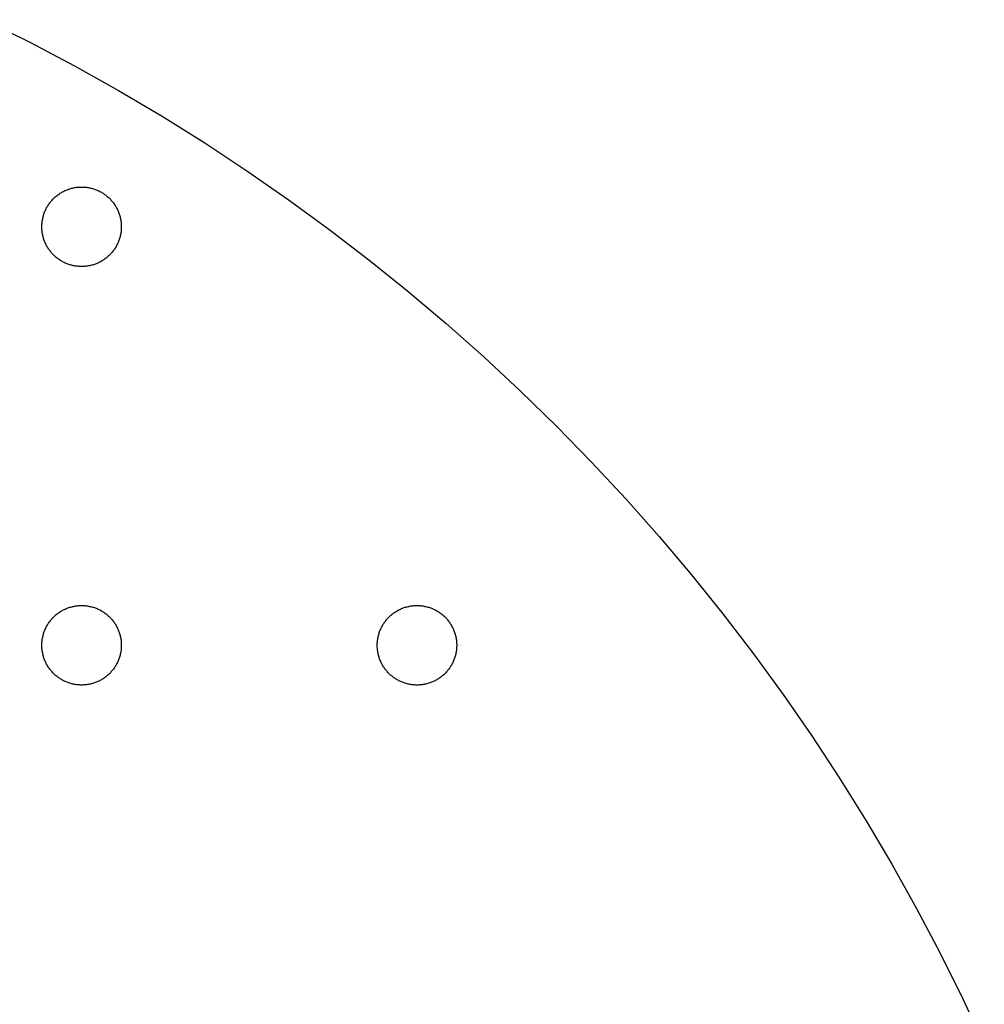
# Model space of a CAD drawing. Header units: millimetres. Extents: x 5 to 608, y 13 to 122.
# Tile 39 of 40: x 361 to 384, y 84 to 108. Entities that reach past the tile are written whole.
import ezdxf

# ---------------------------------------------------------------- set-up
doc = ezdxf.new("R2010")
doc.units = ezdxf.units.MM
doc.layers.add('Calque 7', color=12, linetype='Continuous', true_color=0xe30613)

msp = doc.modelspace()

# ---------------------------------------------------------------- linework, layer by layer
at = {"layer": 'Calque 7', "color": 12, "true_color": 0xe30613}
for points in [[(359.748, 107.765), (360.834, 107.226), (361.904, 106.661), (362.959, 106.071), (363.998, 105.457), (365.021, 104.819), (366.027, 104.156), (367.016, 103.471), (367.987, 102.762), (368.941, 102.031), (369.876, 101.278), (370.793, 100.503), (371.69, 99.707), (372.568, 98.889), (373.427, 98.051), (374.265, 97.193), (375.082, 96.315), (375.879, 95.417), (376.654, 94.5), (377.407, 93.565), (378.138, 92.612), (378.847, 91.64), (379.532, 90.651), (380.194, 89.645), (380.833, 88.623), (381.447, 87.584), (382.037, 86.529), (382.601, 85.458), (383.141, 84.373), (383.654, 83.273)], [(361.125, 102.817), (361.126, 102.842), (361.126, 102.866), (361.128, 102.89), (361.13, 102.915), (361.133, 102.938), (361.136, 102.962), (361.14, 102.986), (361.145, 103.009), (361.15, 103.032), (361.155, 103.055), (361.161, 103.077), (361.168, 103.1), (361.175, 103.122), (361.183, 103.144), (361.191, 103.166), (361.2, 103.187), (361.209, 103.208), (361.219, 103.229), (361.229, 103.25), (361.24, 103.27), (361.251, 103.29), (361.263, 103.31), (361.275, 103.329), (361.287, 103.349), (361.301, 103.367), (361.314, 103.386), (361.328, 103.404), (361.342, 103.422), (361.357, 103.439), (361.372, 103.456), (361.388, 103.473), (361.404, 103.489), (361.42, 103.505), (361.436, 103.521), (361.454, 103.536), (361.471, 103.55), (361.489, 103.565), (361.507, 103.579), (361.525, 103.592), (361.544, 103.605), (361.563, 103.618), (361.583, 103.63), (361.602, 103.642), (361.622, 103.653), (361.643, 103.663), (361.663, 103.674), (361.684, 103.683), (361.705, 103.693), (361.727, 103.702), (361.749, 103.71), (361.771, 103.718), (361.793, 103.725), (361.815, 103.731), (361.838, 103.738), (361.861, 103.743), (361.884, 103.748), (361.907, 103.753), (361.931, 103.756), (361.954, 103.76), (361.978, 103.763), (362.002, 103.765), (362.026, 103.766), (362.051, 103.767), (362.075, 103.767)], [(362.075, 103.767), (362.1, 103.767), (362.124, 103.766), (362.148, 103.765), (362.172, 103.763), (362.196, 103.76), (362.22, 103.756), (362.243, 103.753), (362.267, 103.748), (362.29, 103.743), (362.313, 103.738), (362.335, 103.731), (362.358, 103.725), (362.38, 103.718), (362.402, 103.71), (362.424, 103.702), (362.445, 103.693), (362.466, 103.683), (362.487, 103.674), (362.508, 103.663), (362.528, 103.653), (362.548, 103.642), (362.568, 103.63), (362.587, 103.618), (362.606, 103.605), (362.625, 103.592), (362.644, 103.579), (362.662, 103.565), (362.679, 103.55), (362.697, 103.536), (362.714, 103.521), (362.731, 103.505), (362.747, 103.489), (362.763, 103.473), (362.778, 103.456), (362.794, 103.439), (362.808, 103.422), (362.823, 103.404), (362.836, 103.386), (362.85, 103.367), (362.863, 103.349), (362.876, 103.329), (362.888, 103.31), (362.899, 103.29), (362.911, 103.27), (362.921, 103.25), (362.932, 103.229), (362.941, 103.208), (362.951, 103.187), (362.959, 103.166), (362.968, 103.144), (362.975, 103.122), (362.983, 103.1), (362.989, 103.077), (362.995, 103.055), (363.001, 103.032), (363.006, 103.009), (363.01, 102.986), (363.014, 102.962), (363.018, 102.938), (363.02, 102.915), (363.022, 102.89), (363.024, 102.866), (363.025, 102.842), (363.025, 102.817)], [(362.075, 101.867), (362.051, 101.868), (362.026, 101.869), (362.002, 101.87), (361.978, 101.872), (361.954, 101.875), (361.931, 101.878), (361.907, 101.882), (361.884, 101.887), (361.861, 101.892), (361.838, 101.897), (361.815, 101.903), (361.793, 101.91), (361.771, 101.917), (361.749, 101.925), (361.727, 101.933), (361.705, 101.942), (361.684, 101.951), (361.663, 101.961), (361.643, 101.971), (361.622, 101.982), (361.602, 101.993), (361.583, 102.005), (361.563, 102.017), (361.544, 102.03), (361.525, 102.043), (361.507, 102.056), (361.489, 102.07), (361.471, 102.084), (361.454, 102.099), (361.436, 102.114), (361.42, 102.13), (361.404, 102.146), (361.388, 102.162), (361.372, 102.179), (361.357, 102.196), (361.342, 102.213), (361.328, 102.231), (361.314, 102.249), (361.301, 102.267), (361.287, 102.286), (361.275, 102.305), (361.263, 102.325), (361.251, 102.345), (361.24, 102.365), (361.229, 102.385), (361.219, 102.406), (361.209, 102.426), (361.2, 102.448), (361.191, 102.469), (361.183, 102.491), (361.175, 102.513), (361.168, 102.535), (361.161, 102.557), (361.155, 102.58), (361.15, 102.603), (361.145, 102.626), (361.14, 102.649), (361.136, 102.673), (361.133, 102.696), (361.13, 102.72), (361.128, 102.744), (361.126, 102.769), (361.126, 102.793), (361.125, 102.817)], [(363.025, 102.817), (363.025, 102.793), (363.024, 102.769), (363.022, 102.744), (363.02, 102.72), (363.018, 102.696), (363.014, 102.673), (363.01, 102.649), (363.006, 102.626), (363.001, 102.603), (362.995, 102.58), (362.989, 102.557), (362.983, 102.535), (362.975, 102.513), (362.968, 102.491), (362.959, 102.469), (362.951, 102.448), (362.941, 102.426), (362.932, 102.406), (362.921, 102.385), (362.911, 102.365), (362.899, 102.345), (362.888, 102.325), (362.876, 102.305), (362.863, 102.286), (362.85, 102.267), (362.836, 102.249), (362.823, 102.231), (362.808, 102.213), (362.794, 102.196), (362.778, 102.179), (362.763, 102.162), (362.747, 102.146), (362.731, 102.13), (362.714, 102.114), (362.697, 102.099), (362.679, 102.084), (362.662, 102.07), (362.644, 102.056), (362.625, 102.043), (362.606, 102.03), (362.587, 102.017), (362.568, 102.005), (362.548, 101.993), (362.528, 101.982), (362.508, 101.971), (362.487, 101.961), (362.466, 101.951), (362.445, 101.942), (362.424, 101.933), (362.402, 101.925), (362.38, 101.917), (362.358, 101.91), (362.335, 101.903), (362.313, 101.897), (362.29, 101.892), (362.267, 101.887), (362.243, 101.882), (362.22, 101.878), (362.196, 101.875), (362.172, 101.872), (362.148, 101.87), (362.124, 101.869), (362.1, 101.868), (362.075, 101.867)], [(361.125, 92.817), (361.126, 92.842), (361.126, 92.866), (361.128, 92.89), (361.13, 92.915), (361.133, 92.938), (361.136, 92.962), (361.14, 92.986), (361.145, 93.009), (361.15, 93.032), (361.155, 93.055), (361.161, 93.077), (361.168, 93.1), (361.175, 93.122), (361.183, 93.144), (361.191, 93.166), (361.2, 93.187), (361.209, 93.208), (361.219, 93.229), (361.229, 93.25), (361.24, 93.27), (361.251, 93.29), (361.263, 93.31), (361.275, 93.329), (361.287, 93.349), (361.301, 93.367), (361.314, 93.386), (361.328, 93.404), (361.342, 93.422), (361.357, 93.439), (361.372, 93.456), (361.388, 93.473), (361.404, 93.489), (361.42, 93.505), (361.436, 93.521), (361.454, 93.536), (361.471, 93.55), (361.489, 93.565), (361.507, 93.579), (361.525, 93.592), (361.544, 93.605), (361.563, 93.618), (361.583, 93.63), (361.602, 93.642), (361.622, 93.653), (361.643, 93.663), (361.663, 93.674), (361.684, 93.683), (361.705, 93.693), (361.727, 93.702), (361.749, 93.71), (361.771, 93.717), (361.793, 93.725), (361.815, 93.731), (361.838, 93.738), (361.861, 93.743), (361.884, 93.748), (361.907, 93.753), (361.931, 93.756), (361.954, 93.76), (361.978, 93.763), (362.002, 93.765), (362.026, 93.766), (362.051, 93.767), (362.075, 93.767)], [(362.075, 93.767), (362.1, 93.767), (362.124, 93.766), (362.148, 93.765), (362.172, 93.763), (362.196, 93.76), (362.22, 93.756), (362.243, 93.753), (362.267, 93.748), (362.29, 93.743), (362.313, 93.738), (362.335, 93.731), (362.358, 93.725), (362.38, 93.717), (362.402, 93.71), (362.424, 93.702), (362.445, 93.693), (362.466, 93.683), (362.487, 93.674), (362.508, 93.663), (362.528, 93.653), (362.548, 93.642), (362.568, 93.63), (362.587, 93.618), (362.606, 93.605), (362.625, 93.592), (362.644, 93.579), (362.662, 93.565), (362.679, 93.55), (362.697, 93.536), (362.714, 93.521), (362.731, 93.505), (362.747, 93.489), (362.763, 93.473), (362.778, 93.456), (362.794, 93.439), (362.808, 93.422), (362.823, 93.404), (362.836, 93.386), (362.85, 93.367), (362.863, 93.349), (362.876, 93.329), (362.888, 93.31), (362.899, 93.29), (362.911, 93.27), (362.921, 93.25), (362.932, 93.229), (362.941, 93.208), (362.951, 93.187), (362.959, 93.166), (362.968, 93.144), (362.975, 93.122), (362.983, 93.1), (362.989, 93.077), (362.995, 93.055), (363.001, 93.032), (363.006, 93.009), (363.01, 92.986), (363.014, 92.962), (363.018, 92.938), (363.02, 92.915), (363.022, 92.89), (363.024, 92.866), (363.025, 92.842), (363.025, 92.817)], [(369.143, 92.817), (369.143, 92.842), (369.144, 92.866), (369.145, 92.89), (369.147, 92.915), (369.15, 92.938), (369.153, 92.962), (369.157, 92.986), (369.162, 93.009), (369.167, 93.032), (369.172, 93.055), (369.179, 93.077), (369.185, 93.1), (369.192, 93.122), (369.2, 93.144), (369.208, 93.166), (369.217, 93.187), (369.226, 93.208), (369.236, 93.229), (369.246, 93.25), (369.257, 93.27), (369.268, 93.29), (369.28, 93.31), (369.292, 93.329), (369.305, 93.349), (369.318, 93.367), (369.331, 93.386), (369.345, 93.404), (369.36, 93.422), (369.374, 93.439), (369.389, 93.456), (369.405, 93.473), (369.421, 93.489), (369.437, 93.505), (369.454, 93.521), (369.471, 93.536), (369.488, 93.55), (369.506, 93.565), (369.524, 93.579), (369.543, 93.592), (369.561, 93.605), (369.581, 93.618), (369.6, 93.63), (369.62, 93.642), (369.64, 93.653), (369.66, 93.663), (369.681, 93.674), (369.702, 93.683), (369.723, 93.693), (369.744, 93.702), (369.766, 93.71), (369.788, 93.717), (369.81, 93.725), (369.833, 93.731), (369.855, 93.738), (369.878, 93.743), (369.901, 93.748), (369.924, 93.753), (369.948, 93.756), (369.972, 93.76), (369.995, 93.763), (370.019, 93.765), (370.044, 93.766), (370.068, 93.767), (370.093, 93.767)], [(370.093, 93.767), (370.117, 93.767), (370.141, 93.766), (370.166, 93.765), (370.19, 93.763), (370.214, 93.76), (370.237, 93.756), (370.261, 93.753), (370.284, 93.748), (370.307, 93.743), (370.33, 93.738), (370.353, 93.731), (370.375, 93.725), (370.397, 93.717), (370.419, 93.71), (370.441, 93.702), (370.462, 93.693), (370.483, 93.683), (370.504, 93.674), (370.525, 93.663), (370.545, 93.653), (370.565, 93.642), (370.585, 93.63), (370.605, 93.618), (370.624, 93.605), (370.642, 93.592), (370.661, 93.579), (370.679, 93.565), (370.697, 93.55), (370.714, 93.536), (370.731, 93.521), (370.748, 93.505), (370.764, 93.489), (370.78, 93.473), (370.796, 93.456), (370.811, 93.439), (370.826, 93.422), (370.84, 93.404), (370.854, 93.386), (370.867, 93.367), (370.88, 93.349), (370.893, 93.329), (370.905, 93.31), (370.917, 93.29), (370.928, 93.27), (370.939, 93.25), (370.949, 93.229), (370.959, 93.208), (370.968, 93.187), (370.977, 93.166), (370.985, 93.144), (370.993, 93.122), (371, 93.1), (371.007, 93.077), (371.013, 93.055), (371.018, 93.032), (371.023, 93.009), (371.028, 92.986), (371.032, 92.962), (371.035, 92.938), (371.038, 92.915), (371.04, 92.89), (371.041, 92.866), (371.042, 92.842), (371.043, 92.817)], [(362.075, 91.867), (362.051, 91.868), (362.026, 91.869), (362.002, 91.87), (361.978, 91.872), (361.954, 91.875), (361.931, 91.878), (361.907, 91.882), (361.884, 91.887), (361.861, 91.892), (361.838, 91.897), (361.815, 91.903), (361.793, 91.91), (361.771, 91.917), (361.749, 91.925), (361.727, 91.933), (361.705, 91.942), (361.684, 91.951), (361.663, 91.961), (361.643, 91.971), (361.622, 91.982), (361.602, 91.993), (361.583, 92.005), (361.563, 92.017), (361.544, 92.03), (361.525, 92.043), (361.507, 92.056), (361.489, 92.07), (361.471, 92.084), (361.454, 92.099), (361.436, 92.114), (361.42, 92.13), (361.404, 92.146), (361.388, 92.162), (361.372, 92.179), (361.357, 92.196), (361.342, 92.213), (361.328, 92.231), (361.314, 92.249), (361.301, 92.267), (361.287, 92.286), (361.275, 92.305), (361.263, 92.325), (361.251, 92.345), (361.24, 92.365), (361.229, 92.385), (361.219, 92.406), (361.209, 92.426), (361.2, 92.448), (361.191, 92.469), (361.183, 92.491), (361.175, 92.513), (361.168, 92.535), (361.161, 92.557), (361.155, 92.58), (361.15, 92.603), (361.145, 92.626), (361.14, 92.649), (361.136, 92.673), (361.133, 92.696), (361.13, 92.72), (361.128, 92.744), (361.126, 92.769), (361.126, 92.793), (361.125, 92.817)], [(363.025, 92.817), (363.025, 92.793), (363.024, 92.769), (363.022, 92.744), (363.02, 92.72), (363.018, 92.696), (363.014, 92.673), (363.01, 92.649), (363.006, 92.626), (363.001, 92.603), (362.995, 92.58), (362.989, 92.557), (362.983, 92.535), (362.975, 92.513), (362.968, 92.491), (362.959, 92.469), (362.951, 92.448), (362.941, 92.426), (362.932, 92.406), (362.921, 92.385), (362.911, 92.365), (362.899, 92.345), (362.888, 92.325), (362.876, 92.305), (362.863, 92.286), (362.85, 92.267), (362.836, 92.249), (362.823, 92.231), (362.808, 92.213), (362.794, 92.196), (362.778, 92.179), (362.763, 92.162), (362.747, 92.146), (362.731, 92.13), (362.714, 92.114), (362.697, 92.099), (362.679, 92.084), (362.662, 92.07), (362.644, 92.056), (362.625, 92.043), (362.606, 92.03), (362.587, 92.017), (362.568, 92.005), (362.548, 91.993), (362.528, 91.982), (362.508, 91.971), (362.487, 91.961), (362.466, 91.951), (362.445, 91.942), (362.424, 91.933), (362.402, 91.925), (362.38, 91.917), (362.358, 91.91), (362.335, 91.903), (362.313, 91.897), (362.29, 91.892), (362.267, 91.887), (362.243, 91.882), (362.22, 91.878), (362.196, 91.875), (362.172, 91.872), (362.148, 91.87), (362.124, 91.869), (362.1, 91.868), (362.075, 91.867)], [(370.093, 91.867), (370.068, 91.868), (370.044, 91.869), (370.019, 91.87), (369.995, 91.872), (369.972, 91.875), (369.948, 91.878), (369.924, 91.882), (369.901, 91.887), (369.878, 91.892), (369.855, 91.897), (369.833, 91.903), (369.81, 91.91), (369.788, 91.917), (369.766, 91.925), (369.744, 91.933), (369.723, 91.942), (369.702, 91.951), (369.681, 91.961), (369.66, 91.971), (369.64, 91.982), (369.62, 91.993), (369.6, 92.005), (369.581, 92.017), (369.561, 92.03), (369.543, 92.043), (369.524, 92.056), (369.506, 92.07), (369.488, 92.084), (369.471, 92.099), (369.454, 92.114), (369.437, 92.13), (369.421, 92.146), (369.405, 92.162), (369.389, 92.179), (369.374, 92.196), (369.36, 92.213), (369.345, 92.231), (369.331, 92.249), (369.318, 92.267), (369.305, 92.286), (369.292, 92.305), (369.28, 92.325), (369.268, 92.345), (369.257, 92.365), (369.246, 92.385), (369.236, 92.406), (369.226, 92.426), (369.217, 92.448), (369.208, 92.469), (369.2, 92.491), (369.192, 92.513), (369.185, 92.535), (369.179, 92.557), (369.172, 92.58), (369.167, 92.603), (369.162, 92.626), (369.157, 92.649), (369.153, 92.673), (369.15, 92.696), (369.147, 92.72), (369.145, 92.744), (369.144, 92.769), (369.143, 92.793), (369.143, 92.817)], [(371.043, 92.817), (371.042, 92.793), (371.041, 92.769), (371.04, 92.744), (371.038, 92.72), (371.035, 92.696), (371.032, 92.673), (371.028, 92.649), (371.023, 92.626), (371.018, 92.603), (371.013, 92.58), (371.007, 92.557), (371, 92.535), (370.993, 92.513), (370.985, 92.491), (370.977, 92.469), (370.968, 92.448), (370.959, 92.426), (370.949, 92.406), (370.939, 92.385), (370.928, 92.365), (370.917, 92.345), (370.905, 92.325), (370.893, 92.305), (370.88, 92.286), (370.867, 92.267), (370.854, 92.249), (370.84, 92.231), (370.826, 92.213), (370.811, 92.196), (370.796, 92.179), (370.78, 92.162), (370.764, 92.146), (370.748, 92.13), (370.731, 92.114), (370.714, 92.099), (370.697, 92.084), (370.679, 92.07), (370.661, 92.056), (370.642, 92.043), (370.624, 92.03), (370.605, 92.017), (370.585, 92.005), (370.565, 91.993), (370.545, 91.982), (370.525, 91.971), (370.504, 91.961), (370.483, 91.951), (370.462, 91.942), (370.441, 91.933), (370.419, 91.925), (370.397, 91.917), (370.375, 91.91), (370.353, 91.903), (370.33, 91.897), (370.307, 91.892), (370.284, 91.887), (370.261, 91.882), (370.237, 91.878), (370.214, 91.875), (370.19, 91.872), (370.166, 91.87), (370.141, 91.869), (370.117, 91.868), (370.093, 91.867)]]:
    msp.add_lwpolyline(points, dxfattribs=at)

doc.saveas('drawing.dxf')
